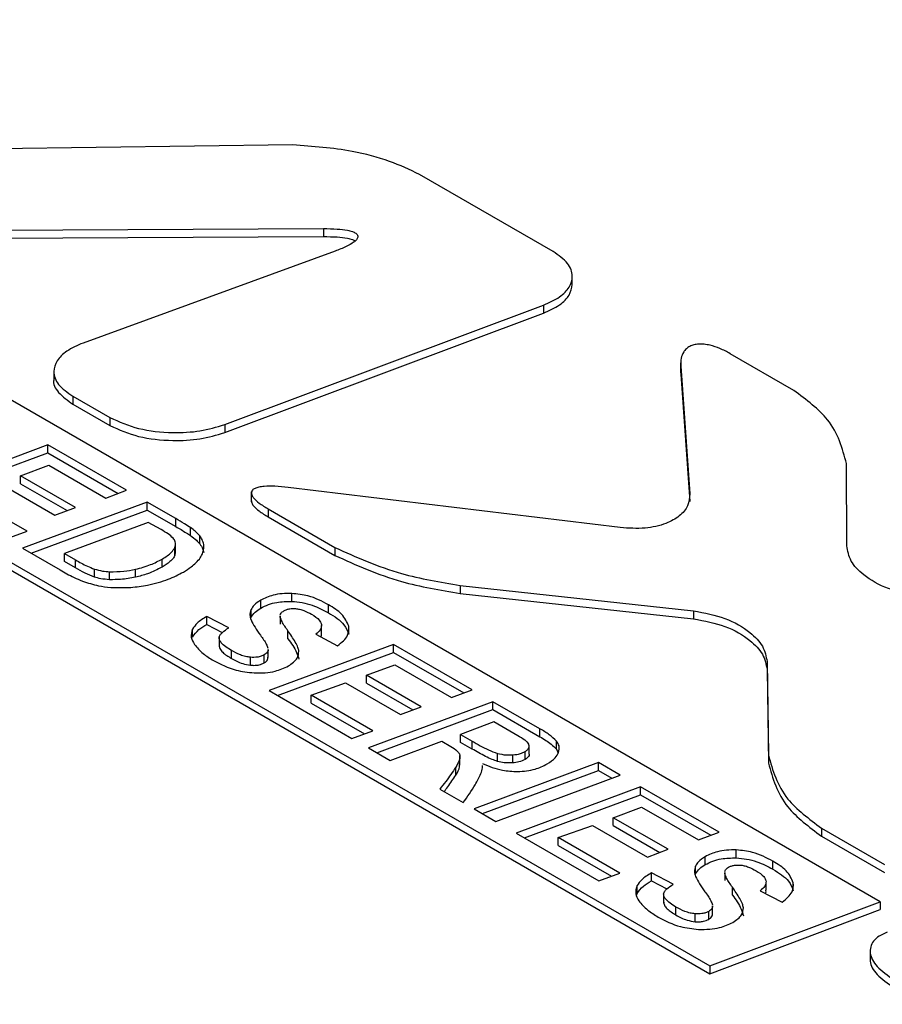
# Paper-space layout 'Sheet1' of a CAD drawing. Header units: millimetres. Extents: x -7 to 413, y -20 to 277.
# Tile 90 of 108: x 320.46 to 322.23, y 241.42 to 243.44. Entities that reach past the tile are written whole.
import ezdxf

# ---------------------------------------------------------------- set-up
doc = ezdxf.new("R2010")
doc.units = ezdxf.units.MM

psp = doc.layouts.new('Sheet1')

# ---------------------------------------------------------------- linework, layer by layer
at = {"color": 7, "linetype": 'Continuous', "lineweight": 25}
for p, q in [((322.2245, 241.6322), (318.888, 243.5584)), ((318.5387, 243.4268), (321.8752, 241.5007)), ((318.5387, 243.4105), (321.8752, 241.4844)), ((321.0201, 243.1841), (320.2355, 243.1743)), ((321.554, 242.9656), (321.2798, 243.1238)), ((320.1348, 243.0083), (321.0833, 243.0126)), ((321.0833, 243.0126), (321.0833, 242.9962)), ((320.1348, 242.9919), (321.0833, 242.9962)), ((321.1068, 242.9663), (320.5904, 242.7779)), ((321.5932, 242.8959), (321.5932, 242.9164)), ((320.8806, 242.6106), (321.534, 242.8556)), ((321.534, 242.8556), (321.534, 242.8393)), ((320.8806, 242.5943), (321.534, 242.8393)), ((322.0475, 242.6807), (321.9168, 242.7561)), ((320.5306, 242.7215), (320.5306, 242.7011)), ((321.8153, 242.7375), (321.8153, 242.7171)), ((321.8155, 242.7304), (321.8341, 242.469)), ((321.8155, 242.7304), (321.8155, 242.7141)), ((321.8158, 242.7191), (321.8155, 242.7141)), ((321.8155, 242.7141), (321.8341, 242.4527)), ((320.5694, 242.6688), (320.6454, 242.6249)), ((320.5694, 242.6688), (320.5694, 242.6524)), ((320.5694, 242.6524), (320.6454, 242.6086)), ((320.6454, 242.6249), (320.6454, 242.6086)), ((320.8806, 242.6106), (320.8806, 242.5943)), ((320.5183, 242.569), (320.2632, 242.4742)), ((320.6794, 242.476), (320.5183, 242.569)), ((320.5183, 242.5527), (320.5183, 242.569)), ((320.2804, 242.4643), (320.5183, 242.5527)), ((320.5183, 242.5527), (320.6622, 242.4696)), ((320.4624, 242.5058), (320.5204, 242.5273)), ((320.5204, 242.5273), (320.6368, 242.4601)), ((322.1558, 242.3621), (322.1552, 242.5308)), ((320.5749, 242.4409), (320.4624, 242.5058)), ((320.4624, 242.4895), (320.4624, 242.5058)), ((320.4198, 242.49), (320.5323, 242.425)), ((320.4624, 242.4895), (320.5577, 242.4345)), ((321.6915, 242.3993), (321.0111, 242.4817)), ((320.4757, 242.392), (320.3493, 242.465)), ((320.6368, 242.4601), (320.6794, 242.476)), ((320.9352, 242.4725), (320.9352, 242.4521)), ((320.7217, 242.4516), (320.4665, 242.3569)), ((320.5323, 242.425), (320.5749, 242.4409)), ((320.7802, 242.4178), (320.7217, 242.4516)), ((320.7217, 242.4353), (320.7217, 242.4516)), ((320.9698, 242.4377), (321.1065, 242.3588)), ((320.9698, 242.4377), (320.9698, 242.4213)), ((320.4837, 242.3469), (320.7217, 242.4353)), ((320.7217, 242.4353), (320.7802, 242.4015)), ((320.7802, 242.4015), (320.7802, 242.4178)), ((320.9698, 242.4213), (321.1065, 242.3425)), ((320.7241, 242.4102), (320.5523, 242.3463)), ((320.7501, 242.3953), (320.7241, 242.4102)), ((320.8108, 242.383), (320.8108, 242.3993)), ((320.433, 242.3762), (320.4757, 242.392)), ((320.8296, 242.3661), (320.8296, 242.3824)), ((320.4665, 242.3569), (320.5431, 242.3126)), ((320.7784, 242.3423), (320.7784, 242.3587)), ((320.7797, 242.3494), (320.7797, 242.3657)), ((321.1065, 242.3588), (321.1065, 242.3425)), ((320.5523, 242.3463), (320.575, 242.3332)), ((320.5523, 242.33), (320.5523, 242.3463)), ((320.7524, 242.3186), (320.7524, 242.335)), ((320.7793, 242.3494), (320.7784, 242.3423)), ((320.575, 242.3169), (320.5523, 242.33)), ((320.575, 242.3169), (320.575, 242.3332)), ((320.6135, 242.298), (320.6135, 242.3143)), ((320.6447, 242.2926), (320.6447, 242.309)), ((320.6978, 242.2976), (320.6978, 242.314)), ((321.3636, 242.2805), (321.8417, 242.2287)), ((321.3636, 242.2805), (321.3636, 242.2641)), ((321.0182, 242.2481), (321.0182, 242.2644)), ((321.3636, 242.2641), (321.8417, 242.2123)), ((320.9544, 242.2342), (320.9544, 242.2505)), ((321.0932, 242.2249), (321.0932, 242.2413)), ((320.8888, 242.194), (320.8441, 242.2173)), ((320.8441, 242.201), (320.8441, 242.2173)), ((320.9347, 242.2151), (320.9347, 242.2314)), ((320.9944, 242.218), (320.9944, 242.2016)), ((320.9945, 242.216), (320.9946, 242.218)), ((321.8417, 242.2287), (321.8417, 242.2123)), ((320.8441, 242.201), (320.8758, 242.1844)), ((321.0794, 242.1822), (321.0794, 242.1985)), ((321.1351, 242.1807), (321.1351, 242.1971)), ((320.8148, 242.175), (320.8148, 242.1913)), ((320.8693, 242.1755), (320.8693, 242.1551)), ((321.0103, 242.1716), (321.0103, 242.1879)), ((321.0674, 242.1808), (321.1122, 242.1572)), ((321.2269, 242.16), (320.9719, 242.0651)), ((321.3881, 242.0669), (321.2269, 242.16)), ((321.2269, 242.1436), (321.2269, 242.16)), ((320.8943, 242.131), (320.8943, 242.1474)), ((320.9336, 242.1171), (320.9336, 242.1334)), ((320.9617, 242.122), (320.9617, 242.1383)), ((320.9697, 242.1333), (320.9697, 242.1497)), ((320.9891, 242.0552), (321.2269, 242.1436)), ((321.2269, 242.1436), (321.3709, 242.0605)), ((321.1711, 242.0967), (321.2291, 242.1182)), ((321.2291, 242.1182), (321.3454, 242.0511)), ((321.9925, 242.1247), (321.9953, 241.9327)), ((321.9925, 242.1247), (321.9925, 242.1083)), ((321.2836, 242.0318), (321.1711, 242.0967)), ((321.1711, 242.0804), (321.1711, 242.0967)), ((321.9925, 242.1083), (321.9953, 241.9164)), ((321.0579, 242.0559), (321.1284, 242.0809)), ((321.1284, 242.0809), (321.241, 242.0159)), ((321.1711, 242.0804), (321.2664, 242.0254)), ((320.9719, 242.0651), (321.1416, 241.9671)), ((321.1844, 241.9829), (321.0579, 242.0559)), ((321.0579, 242.0396), (321.0579, 242.0559)), ((321.3454, 242.0511), (321.3881, 242.0669)), ((321.0579, 242.0396), (321.1671, 241.9765)), ((321.4305, 242.0424), (321.1753, 241.9477)), ((321.527, 241.9867), (321.4305, 242.0424)), ((321.4305, 242.0261), (321.4305, 242.0424)), ((321.1925, 241.9377), (321.4305, 242.0261)), ((321.241, 242.0159), (321.2836, 242.0318)), ((321.4305, 242.0261), (321.527, 241.9704)), ((321.4325, 242.0008), (321.364, 241.9753)), ((321.4817, 241.9724), (321.4325, 242.0008)), ((321.1416, 241.9671), (321.1844, 241.9829)), ((321.364, 241.9753), (321.3877, 241.9616)), ((321.364, 241.959), (321.364, 241.9753)), ((321.527, 241.9704), (321.527, 241.9867)), ((321.2201, 241.9218), (321.3257, 241.9611)), ((321.3257, 241.9611), (321.344, 241.9505)), ((321.3877, 241.9453), (321.364, 241.959)), ((321.3877, 241.9453), (321.3877, 241.9616)), ((321.5608, 241.9451), (321.5608, 241.9615)), ((321.1753, 241.9477), (321.2201, 241.9218)), ((321.3628, 241.9119), (321.3628, 241.9323)), ((321.4397, 241.92), (321.4397, 241.9364)), ((321.4711, 241.9169), (321.4711, 241.9333)), ((321.4964, 241.9238), (321.4964, 241.9401)), ((321.5049, 241.9349), (321.5049, 241.9513)), ((321.5608, 241.9451), (321.5644, 241.9371)), ((321.9953, 241.9327), (321.9953, 241.9164)), ((321.6469, 241.9175), (321.3918, 241.8227)), ((321.6916, 241.8917), (321.6469, 241.9175)), ((321.6469, 241.9011), (321.6469, 241.9175)), ((321.3543, 241.8919), (321.3543, 241.9082)), ((321.409, 241.8128), (321.6469, 241.9011)), ((321.4365, 241.7969), (321.6916, 241.8917)), ((321.6469, 241.9011), (321.6744, 241.8853)), ((321.3216, 241.8632), (321.3696, 241.8355)), ((321.7331, 241.8678), (321.478, 241.7729)), ((321.4952, 241.763), (321.7331, 241.8514)), ((321.8942, 241.7747), (321.7331, 241.8678)), ((321.7331, 241.8514), (321.7331, 241.8678)), ((321.7331, 241.8514), (321.877, 241.7683)), ((321.3918, 241.8227), (321.4365, 241.7969)), ((321.6772, 241.8045), (321.7352, 241.826)), ((321.7352, 241.826), (321.8516, 241.7589)), ((321.7897, 241.7396), (321.6772, 241.8045)), ((321.6772, 241.7882), (321.6772, 241.8045)), ((321.478, 241.7729), (321.6478, 241.6749)), ((321.564, 241.7637), (321.6346, 241.7887)), ((321.6346, 241.7887), (321.7472, 241.7237)), ((321.6772, 241.7882), (321.7725, 241.7332)), ((321.8516, 241.7589), (321.8942, 241.7747)), ((322.1043, 241.7828), (322.2329, 241.7086)), ((322.1043, 241.7828), (322.1043, 241.7664)), ((321.6905, 241.6907), (321.564, 241.7637)), ((321.564, 241.7474), (321.564, 241.7637)), ((322.1043, 241.7664), (322.2329, 241.6922)), ((321.564, 241.7474), (321.6733, 241.6843)), ((321.7472, 241.7237), (321.7897, 241.7396)), ((321.9294, 241.722), (321.9294, 241.7384)), ((321.8656, 241.7082), (321.8656, 241.7245)), ((322.0044, 241.6989), (322.0044, 241.7152)), ((321.6478, 241.6749), (321.6905, 241.6907)), ((321.8, 241.6679), (321.7553, 241.6913)), ((321.7553, 241.6749), (321.7553, 241.6913)), ((321.8459, 241.689), (321.8459, 241.7054)), ((321.9056, 241.692), (321.9056, 241.6757)), ((321.9058, 241.69), (321.9058, 241.692)), ((321.7553, 241.6749), (321.787, 241.6584)), ((321.9906, 241.6561), (321.9906, 241.6724)), ((322.0463, 241.6547), (322.0463, 241.6711)), ((321.725, 241.6447), (321.726, 241.6489)), ((321.726, 241.6489), (321.726, 241.6653)), ((321.7805, 241.6495), (321.7805, 241.6291)), ((321.9215, 241.6456), (321.9215, 241.6619)), ((321.9786, 241.6548), (322.0234, 241.6312)), ((321.8752, 241.5007), (322.2245, 241.6322)), ((322.2245, 241.6322), (322.2245, 241.6159)), ((321.8055, 241.605), (321.8055, 241.6213)), ((321.8729, 241.596), (321.8729, 241.6123)), ((321.8752, 241.4844), (322.2245, 241.6159)), ((321.8809, 241.6073), (321.8809, 241.6236)), ((321.8449, 241.591), (321.8449, 241.6074)), ((322.2038, 241.5334), (322.2038, 241.513)), ((321.8752, 241.5007), (321.8752, 241.4844))]:
    psp.add_line(p, q, dxfattribs=at)
at = {"color": 8, "linetype": 'Continuous', "lineweight": 25}
psp.add_line((320.8376, 242.3556), (320.8376, 242.3648), dxfattribs=at)
at = {"color": 7, "linetype": 'Continuous', "lineweight": 25}
for points, knots in [([(294.2116, 209.5831), (295.0187, 209.7131), (296.6338, 209.9731), (298.9969, 210.4683), (301.4792, 211.0808), (304.0472, 211.848), (306.6717, 212.7853), (309.1846, 213.8286), (311.581, 214.9645), (313.8569, 216.1788), (316.0937, 217.5117), (318.2881, 218.9597), (320.4543, 220.5124), (322.9566, 222.4313), (325.7624, 224.7268), (328.8912, 227.3868), (331.7709, 229.8243), (334.4644, 232.0141), (336.9863, 233.9494), (339.6372, 235.8243), (342.1393, 237.4195), (344.4598, 238.746), (346.548, 239.8281), (348.7327, 240.8456), (351.0119, 241.7878), (353.2487, 242.5957), (355.4239, 243.2766), (357.5111, 243.853), (358.9451, 244.1788), (359.6618, 244.3417)], [0, 0, 0, 0, 0.027717, 0.05546, 0.083177, 0.117121, 0.151185, 0.185354, 0.219572, 0.253751, 0.287773, 0.32568, 0.363607, 0.401527, 0.462639, 0.523763, 0.584887, 0.631004, 0.677154, 0.723264, 0.769326, 0.800145, 0.831038, 0.861937, 0.892791, 0.923577, 0.949045, 0.974532, 1, 1, 1, 1]), ([(359.6863, 244.2789), (358.9698, 244.1196), (357.5361, 243.8008), (355.449, 243.2329), (353.2737, 242.5589), (351.0369, 241.7561), (348.7575, 240.818), (346.573, 239.8036), (344.4852, 238.7238), (342.1649, 237.3994), (339.6628, 235.806), (337.0118, 233.9325), (334.4902, 231.9981), (331.7968, 229.8089), (328.9172, 227.3715), (325.7887, 224.711), (322.9831, 222.4146), (320.481, 220.4946), (318.3147, 218.9406), (316.1201, 217.4909), (313.8827, 216.1561), (311.6059, 214.9397), (309.2087, 213.8013), (306.695, 212.7548), (304.07, 211.8136), (301.5013, 211.0414), (299.0179, 210.423), (296.6534, 209.9209), (295.0374, 209.6542), (294.2298, 209.5208)], [0, 0, 0, 0, 0.0254296, 0.0508787, 0.0763087, 0.1070663, 0.1378927, 0.1687637, 0.19963, 0.2304211, 0.2764661, 0.3225589, 0.3686921, 0.4147922, 0.4759156, 0.5370396, 0.5981514, 0.6360842, 0.6740234, 0.7119423, 0.7459924, 0.7801988, 0.8144449, 0.8486418, 0.8827347, 0.9167087, 0.9444636, 0.9722443, 1, 1, 1, 1]), ([(292.1178, 210.5896), (292.6252, 210.657), (294.0003, 210.8394), (296.2023, 211.2382), (298.6926, 211.8122), (301.1067, 212.493), (303.4319, 213.267), (305.6497, 214.1212), (307.7586, 215.0466), (309.7663, 216.0318), (311.9511, 217.2167), (314.2744, 218.6195), (316.7056, 220.2483), (319.135, 222.0188), (321.5717, 223.9224), (324.4967, 226.3239), (327.8087, 229.1304), (330.9838, 231.7639), (333.6211, 233.8228), (335.6607, 235.3302), (337.788, 236.7963), (340.0207, 238.2133), (342.3848, 239.5649), (344.8879, 240.8396), (347.5241, 242.0228), (350.276, 243.1123), (352.2126, 243.7395), (353.1794, 244.0527)], [0, 0, 0, 0, 0.0181844, 0.0492811, 0.0804962, 0.1117804, 0.1430495, 0.1741918, 0.2048489, 0.2355321, 0.2661989, 0.3095315, 0.352901, 0.3962582, 0.4461801, 0.4961067, 0.573894, 0.651674, 0.6902418, 0.7288301, 0.7674001, 0.8059431, 0.8446974, 0.883574, 0.9224649, 0.9612895, 1, 1, 1, 1]), ([(353.6889, 243.2404), (353.0912, 243.0822), (351.8959, 242.7659), (349.8455, 242.1161), (347.563, 241.2762), (345.1015, 240.2098), (342.7616, 239.0493), (340.4969, 237.7847), (338.3072, 236.4258), (336.1815, 234.982), (334.1471, 233.4927), (331.5134, 231.4474), (328.3452, 228.8197), (325.0442, 226.0041), (322.1308, 223.5857), (319.6979, 221.6575), (317.2697, 219.8571), (314.8364, 218.193), (312.5087, 216.7512), (310.3157, 215.5243), (308.2962, 214.4944), (306.1791, 213.5163), (303.9577, 212.6043), (301.6357, 211.7582), (299.2304, 210.975), (296.7589, 210.2466), (295.0599, 209.8041), (294.2116, 209.5831)], [0, 0, 0, 0, 0.0237284, 0.0474568, 0.0840997, 0.1208221, 0.1575719, 0.1942522, 0.2331839, 0.2721463, 0.3111292, 0.3500889, 0.4291391, 0.5081986, 0.5591873, 0.6101713, 0.6547022, 0.6992452, 0.7437526, 0.7754838, 0.8072309, 0.8389543, 0.8711102, 0.9033622, 0.9356349, 0.9678637, 1, 1, 1, 1]), ([(321.2798, 243.1238), (321.26, 243.1332), (321.2183, 243.1528), (321.1307, 243.1761), (321.0614, 243.1811), (321.0201, 243.1841)], [0, 0, 0, 0, 0.268801, 0.564488, 1, 1, 1, 1]), ([(321.0833, 243.0126), (321.0927, 243.0125), (321.1092, 243.0123), (321.1291, 243.0101), (321.1419, 243.0069), (321.1494, 243.0036), (321.1536, 242.9994), (321.154, 242.9945), (321.1509, 242.9894), (321.1431, 242.9827), (321.1283, 242.9746), (321.1146, 242.9693), (321.1068, 242.9663)], [0, 0, 0, 0, 0.18098, 0.31992, 0.391629, 0.449804, 0.499867, 0.549934, 0.608116, 0.679845, 0.818869, 1, 1, 1, 1]), ([(321.0833, 242.9962), (321.0927, 242.9961), (321.1092, 242.996), (321.129, 242.9937), (321.1416, 242.9908), (321.1462, 242.9884), (321.1481, 242.9874)], [0, 0, 0, 0, 0.411552, 0.727505, 0.890573, 1, 1, 1, 1]), ([(321.534, 242.8556), (321.5457, 242.8608), (321.5682, 242.8708), (321.5887, 242.8921), (321.5958, 242.9163), (321.5861, 242.9431), (321.565, 242.9578), (321.554, 242.9656)], [0, 0, 0, 0, 0.19903, 0.381115, 0.556554, 0.767754, 1, 1, 1, 1]), ([(321.534, 242.8393), (321.5457, 242.8445), (321.568, 242.8545), (321.5892, 242.8756), (321.5918, 242.8907), (321.593, 242.898)], [0, 0, 0, 0, 0.360094, 0.689529, 1, 1, 1, 1]), ([(320.5904, 242.7779), (320.5786, 242.7727), (320.5561, 242.7629), (320.5352, 242.7419), (320.5278, 242.7178), (320.5374, 242.6911), (320.5584, 242.6765), (320.5694, 242.6688)], [0, 0, 0, 0, 0.199637, 0.381625, 0.55658, 0.767367, 1, 1, 1, 1]), ([(321.9168, 242.7561), (321.9099, 242.7598), (321.8974, 242.7666), (321.8789, 242.7729), (321.8641, 242.7756), (321.8527, 242.776), (321.8424, 242.7745), (321.8336, 242.7711), (321.8264, 242.766), (321.8198, 242.7579), (321.8153, 242.7458), (321.8154, 242.7359), (321.8155, 242.7304)], [0, 0, 0, 0, 0.16713, 0.301361, 0.375436, 0.440277, 0.499982, 0.559686, 0.624547, 0.69865, 0.832886, 1, 1, 1, 1]), ([(320.5306, 242.7031), (320.5306, 242.7031), (320.5278, 242.6942), (320.5387, 242.6747), (320.5589, 242.6601), (320.5694, 242.6524)], [0, 0, 0, 0, 0.003258, 0.477076, 1, 1, 1, 1]), ([(322.1552, 242.5308), (322.1469, 242.5619), (322.132, 242.6173), (322.0732, 242.6614), (322.0475, 242.6807)], [0, 0, 0, 0, 0.563426, 1, 1, 1, 1]), ([(320.6454, 242.6249), (320.6642, 242.6166), (320.7022, 242.5998), (320.7691, 242.593), (320.8308, 242.5959), (320.8641, 242.6057), (320.8806, 242.6106)], [0, 0, 0, 0, 0.277591, 0.560171, 0.781793, 1, 1, 1, 1]), ([(320.6454, 242.6086), (320.6642, 242.6002), (320.7022, 242.5834), (320.7691, 242.5767), (320.8308, 242.5796), (320.8641, 242.5894), (320.8806, 242.5943)], [0, 0, 0, 0, 0.277591, 0.560171, 0.781793, 1, 1, 1, 1]), ([(321.0111, 242.4817), (321.0019, 242.4827), (320.9856, 242.4844), (320.9652, 242.4844), (320.9514, 242.4827), (320.9428, 242.4802), (320.937, 242.4764), (320.9347, 242.4716), (320.9358, 242.466), (320.9408, 242.4584), (320.952, 242.4485), (320.9634, 242.4416), (320.9698, 242.4377)], [0, 0, 0, 0, 0.179362, 0.317735, 0.389715, 0.448728, 0.500045, 0.551358, 0.610364, 0.682351, 0.820694, 1, 1, 1, 1]), ([(321.8341, 242.469), (321.8336, 242.4605), (321.8325, 242.4444), (321.8145, 242.4227), (321.7845, 242.406), (321.741, 242.396), (321.7086, 242.3982), (321.6915, 242.3993)], [0, 0, 0, 0, 0.200916, 0.382481, 0.556264, 0.766227, 1, 1, 1, 1]), ([(320.9355, 242.4542), (320.9356, 242.4528), (320.9358, 242.4493), (320.941, 242.4421), (320.9519, 242.4322), (320.9634, 242.4253), (320.9698, 242.4213)], [0, 0, 0, 0, 0.103165, 0.268859, 0.587288, 1, 1, 1, 1]), ([(320.8108, 242.3993), (320.8066, 242.402), (320.7967, 242.4083), (320.7863, 242.4144), (320.7802, 242.4178)], [0, 0, 0, 0, 0.421513, 1, 1, 1, 1]), ([(320.7802, 242.4015), (320.7875, 242.3973), (320.798, 242.3913), (320.8078, 242.3849), (320.8108, 242.383)], [0, 0, 0, 0, 0.698427, 1, 1, 1, 1]), ([(320.8296, 242.3824), (320.8267, 242.3856), (320.8214, 242.3916), (320.8141, 242.3969), (320.8108, 242.3993)], [0, 0, 0, 0, 0.537538, 1, 1, 1, 1]), ([(320.7749, 242.3779), (320.7716, 242.3808), (320.7644, 242.3871), (320.7551, 242.3924), (320.7501, 242.3953)], [0, 0, 0, 0, 0.455985, 1, 1, 1, 1]), ([(320.7784, 242.3587), (320.7793, 242.3625), (320.7808, 242.3691), (320.7767, 242.3753), (320.7749, 242.3779)], [0, 0, 0, 0, 0.578725, 1, 1, 1, 1]), ([(320.8108, 242.383), (320.815, 242.3799), (320.8222, 242.3746), (320.8274, 242.3686), (320.8296, 242.3661)], [0, 0, 0, 0, 0.581927, 1, 1, 1, 1]), ([(320.8376, 242.3648), (320.8368, 242.3682), (320.8353, 242.3742), (320.8313, 242.3799), (320.8296, 242.3824)], [0, 0, 0, 0, 0.559012, 1, 1, 1, 1]), ([(320.7524, 242.335), (320.7596, 242.3393), (320.7711, 242.3462), (320.7764, 242.3553), (320.7784, 242.3587)], [0, 0, 0, 0, 0.623147, 1, 1, 1, 1]), ([(320.8296, 242.3661), (320.8318, 242.3629), (320.8357, 242.3572), (320.837, 242.3511), (320.8376, 242.3484)], [0, 0, 0, 0, 0.560202, 1, 1, 1, 1]), ([(320.8352, 242.3461), (320.8364, 242.3496), (320.8385, 242.3558), (320.8379, 242.3621), (320.8376, 242.3648)], [0, 0, 0, 0, 0.56676, 1, 1, 1, 1]), ([(321.1065, 242.3588), (321.1503, 242.3389), (321.228, 242.3036), (321.3224, 242.2875), (321.3636, 242.2805)], [0, 0, 0, 0, 0.564273, 1, 1, 1, 1]), ([(322.306, 242.2594), (322.2835, 242.2634), (322.2383, 242.2715), (322.1913, 242.2993), (322.1616, 242.3302), (322.1577, 242.3515), (322.1558, 242.3621)], [0, 0, 0, 0, 0.278634, 0.559995, 0.780883, 1, 1, 1, 1]), ([(320.6978, 242.314), (320.7086, 242.3168), (320.7287, 242.3221), (320.7448, 242.3309), (320.7524, 242.335)], [0, 0, 0, 0, 0.533235, 1, 1, 1, 1]), ([(320.7784, 242.3423), (320.7774, 242.3402), (320.7751, 242.3357), (320.7666, 242.3275), (320.758, 242.3222), (320.7524, 242.3186)], [0, 0, 0, 0, 0.230575, 0.495588, 1, 1, 1, 1]), ([(320.8216, 242.327), (320.8249, 242.3305), (320.8306, 242.3366), (320.8339, 242.3433), (320.8352, 242.3461)], [0, 0, 0, 0, 0.576523, 1, 1, 1, 1]), ([(321.1065, 242.3425), (321.1503, 242.3226), (321.228, 242.2873), (321.3224, 242.2712), (321.3636, 242.2641)], [0, 0, 0, 0, 0.564273, 1, 1, 1, 1]), ([(320.575, 242.3332), (320.5828, 242.3287), (320.5947, 242.3218), (320.6087, 242.3163), (320.6135, 242.3143)], [0, 0, 0, 0, 0.650676, 1, 1, 1, 1]), ([(320.6135, 242.298), (320.6071, 242.3006), (320.5933, 242.3063), (320.5813, 242.3132), (320.575, 242.3169)], [0, 0, 0, 0, 0.468919, 1, 1, 1, 1]), ([(320.7524, 242.3186), (320.7428, 242.3136), (320.7265, 242.3049), (320.7062, 242.2997), (320.6978, 242.2976)], [0, 0, 0, 0, 0.58536, 1, 1, 1, 1]), ([(320.796, 242.3083), (320.8015, 242.3116), (320.811, 242.3174), (320.8184, 242.3242), (320.8216, 242.327)], [0, 0, 0, 0, 0.57748, 1, 1, 1, 1]), ([(320.5431, 242.3126), (320.5524, 242.3073), (320.5668, 242.299), (320.5832, 242.2921), (320.5891, 242.2897)], [0, 0, 0, 0, 0.64404, 1, 1, 1, 1]), ([(320.6135, 242.3143), (320.619, 242.3128), (320.6289, 242.31), (320.6398, 242.3093), (320.6447, 242.309)], [0, 0, 0, 0, 0.550988, 1, 1, 1, 1]), ([(320.6447, 242.2926), (320.6385, 242.2931), (320.6276, 242.2939), (320.6178, 242.2967), (320.6135, 242.298)], [0, 0, 0, 0, 0.567483, 1, 1, 1, 1]), ([(320.6447, 242.309), (320.6544, 242.309), (320.6726, 242.3092), (320.6898, 242.3124), (320.6978, 242.314)], [0, 0, 0, 0, 0.534878, 1, 1, 1, 1]), ([(320.6978, 242.2976), (320.6877, 242.2958), (320.6704, 242.2926), (320.6522, 242.2926), (320.6447, 242.2926)], [0, 0, 0, 0, 0.583876, 1, 1, 1, 1]), ([(320.7224, 242.2813), (320.7372, 242.2849), (320.7645, 242.2914), (320.7861, 242.303), (320.796, 242.3083)], [0, 0, 0, 0, 0.5414386, 1, 1, 1, 1]), ([(320.5891, 242.2897), (320.5999, 242.2861), (320.6181, 242.2801), (320.6386, 242.2777), (320.647, 242.2767)], [0, 0, 0, 0, 0.591052, 1, 1, 1, 1]), ([(320.647, 242.2767), (320.6609, 242.2763), (320.6865, 242.2754), (320.7111, 242.2795), (320.7224, 242.2813)], [0, 0, 0, 0, 0.540948, 1, 1, 1, 1]), ([(321.0182, 242.2644), (321.0115, 242.2644), (320.9984, 242.2645), (320.9755, 242.2606), (320.9625, 242.2544), (320.9544, 242.2505)], [0, 0, 0, 0, 0.286074, 0.558854, 1, 1, 1, 1]), ([(321.0932, 242.2413), (321.08, 242.2483), (321.0583, 242.2598), (321.0295, 242.2631), (321.0182, 242.2644)], [0, 0, 0, 0, 0.605343, 1, 1, 1, 1]), ([(320.9544, 242.2505), (320.9494, 242.2473), (320.9406, 242.2416), (320.9364, 242.2344), (320.9347, 242.2314)], [0, 0, 0, 0, 0.577795, 1, 1, 1, 1]), ([(320.9347, 242.2151), (320.9371, 242.2189), (320.9415, 242.2261), (320.9504, 242.2316), (320.9544, 242.2342)], [0, 0, 0, 0, 0.540064, 1, 1, 1, 1]), ([(320.9544, 242.2342), (320.9595, 242.2368), (320.9693, 242.2418), (320.9909, 242.2476), (321.0078, 242.2479), (321.0182, 242.2481)], [0, 0, 0, 0, 0.286219, 0.559051, 1, 1, 1, 1]), ([(321.0182, 242.2481), (321.0253, 242.2475), (321.04, 242.2462), (321.0664, 242.2389), (321.0827, 242.2304), (321.0932, 242.2249)], [0, 0, 0, 0, 0.2461563, 0.5125105, 1, 1, 1, 1]), ([(321.1351, 242.1971), (321.1313, 242.2057), (321.1238, 242.2225), (321.1032, 242.2351), (321.0932, 242.2413)], [0, 0, 0, 0, 0.512764, 1, 1, 1, 1]), ([(320.8441, 242.2173), (320.8368, 242.2129), (320.8242, 242.2052), (320.8176, 242.1954), (320.8148, 242.1913)], [0, 0, 0, 0, 0.577584, 1, 1, 1, 1]), ([(320.9347, 242.2314), (320.9334, 242.2275), (320.9312, 242.2204), (320.9335, 242.2134), (320.9346, 242.2102)], [0, 0, 0, 0, 0.554347, 1, 1, 1, 1]), ([(321.0103, 242.1879), (321.0058, 242.1941), (320.9991, 242.2032), (320.9956, 242.2129), (320.9945, 242.216)], [0, 0, 0, 0, 0.680074, 1, 1, 1, 1]), ([(320.9946, 242.22), (320.995, 242.2213), (320.9961, 242.2246), (320.9998, 242.2272), (321.0021, 242.2288)], [0, 0, 0, 0, 0.385042, 1, 1, 1, 1]), ([(321.0021, 242.2288), (321.004, 242.2297), (321.0076, 242.2315), (321.0157, 242.2335), (321.022, 242.2334), (321.026, 242.2333)], [0, 0, 0, 0, 0.280449, 0.551049, 1, 1, 1, 1]), ([(321.026, 242.2333), (321.0288, 242.233), (321.0349, 242.2322), (321.0463, 242.2283), (321.0538, 242.2244), (321.0587, 242.2217)], [0, 0, 0, 0, 0.220127, 0.481914, 1, 1, 1, 1]), ([(321.0587, 242.2217), (321.0648, 242.218), (321.0747, 242.2119), (321.0779, 242.2038), (321.0792, 242.2007)], [0, 0, 0, 0, 0.612161, 1, 1, 1, 1]), ([(321.0932, 242.2249), (321.1055, 242.2172), (321.126, 242.2043), (321.1325, 242.1874), (321.1351, 242.1807)], [0, 0, 0, 0, 0.603673, 1, 1, 1, 1]), ([(321.8417, 242.2287), (321.8641, 242.2244), (321.9094, 242.2159), (321.9563, 242.1878), (321.9863, 242.1567), (321.9904, 242.1353), (321.9925, 242.1247)], [0, 0, 0, 0, 0.2779989, 0.5600225, 0.7813441, 1, 1, 1, 1]), ([(320.8148, 242.175), (320.8185, 242.1802), (320.8255, 242.19), (320.8383, 242.1975), (320.8441, 242.201)], [0, 0, 0, 0, 0.540432, 1, 1, 1, 1]), ([(320.8693, 242.1747), (320.8698, 242.1762), (320.8709, 242.1797), (320.8775, 242.1863), (320.8842, 242.1909), (320.8888, 242.194)], [0, 0, 0, 0, 0.204909, 0.463363, 1, 1, 1, 1]), ([(320.9346, 242.2102), (320.9372, 242.2051), (320.9427, 242.1944), (320.95, 242.1841), (320.9538, 242.1787)], [0, 0, 0, 0, 0.476787, 1, 1, 1, 1]), ([(321.0792, 242.2007), (321.0789, 242.1968), (321.0782, 242.1895), (321.0709, 242.1836), (321.0674, 242.1808)], [0, 0, 0, 0, 0.532221, 1, 1, 1, 1]), ([(321.1122, 242.1572), (321.1205, 242.164), (321.1353, 242.1761), (321.1352, 242.1907), (321.1351, 242.1971)], [0, 0, 0, 0, 0.56552, 1, 1, 1, 1]), ([(321.8417, 242.2123), (321.8641, 242.2081), (321.9094, 242.1995), (321.9563, 242.1714), (321.9863, 242.1403), (321.9904, 242.119), (321.9925, 242.1083)], [0, 0, 0, 0, 0.2779989, 0.5600225, 0.7813441, 1, 1, 1, 1]), ([(320.8148, 242.1913), (320.813, 242.1856), (320.8098, 242.175), (320.8157, 242.1648), (320.8185, 242.16)], [0, 0, 0, 0, 0.53033, 1, 1, 1, 1]), ([(320.8943, 242.1474), (320.8864, 242.1524), (320.8761, 242.1589), (320.8696, 242.1689), (320.8694, 242.1728), (320.8693, 242.1747)], [0, 0, 0, 0, 0.633854, 0.826632, 1, 1, 1, 1]), ([(320.9538, 242.1787), (320.9583, 242.1726), (320.9647, 242.1639), (320.9684, 242.1548), (320.9694, 242.152)], [0, 0, 0, 0, 0.703812, 1, 1, 1, 1]), ([(321.0327, 242.1457), (321.0322, 242.1484), (321.0309, 242.1548), (321.0232, 242.169), (321.0155, 242.1802), (321.0103, 242.1879)], [0, 0, 0, 0, 0.181504, 0.438436, 1, 1, 1, 1]), ([(321.0777, 242.1754), (321.0777, 242.1754), (321.0796, 242.1774), (321.0792, 242.1798), (321.0788, 242.1822)], [0, 0, 0, 0, 0.006314, 1, 1, 1, 1]), ([(320.8185, 242.16), (320.824, 242.1535), (320.8342, 242.1412), (320.8504, 242.1313), (320.858, 242.1267)], [0, 0, 0, 0, 0.531073, 1, 1, 1, 1]), ([(320.8693, 242.1583), (320.8695, 242.156), (320.87, 242.1508), (320.8783, 242.1411), (320.8879, 242.1351), (320.8943, 242.131)], [0, 0, 0, 0, 0.222919, 0.481949, 1, 1, 1, 1]), ([(321.0103, 242.1716), (321.0171, 242.1623), (321.0272, 242.1486), (321.0314, 242.1341), (321.0327, 242.1294)], [0, 0, 0, 0, 0.681376, 1, 1, 1, 1]), ([(320.9336, 242.1334), (320.9302, 242.1339), (320.9228, 242.1348), (320.9091, 242.1394), (320.9002, 242.1442), (320.8943, 242.1474)], [0, 0, 0, 0, 0.223327, 0.48595, 1, 1, 1, 1]), ([(320.9617, 242.1383), (320.9596, 242.1373), (320.9555, 242.1352), (320.9458, 242.1331), (320.9384, 242.1333), (320.9336, 242.1334)], [0, 0, 0, 0, 0.270529, 0.538398, 1, 1, 1, 1]), ([(320.9695, 242.1497), (320.9695, 242.149), (320.9696, 242.1469), (320.9678, 242.1428), (320.964, 242.14), (320.9617, 242.1383)], [0, 0, 0, 0, 0.165928, 0.492109, 1, 1, 1, 1]), ([(320.9617, 242.122), (320.9633, 242.123), (320.9663, 242.1251), (320.9693, 242.129), (320.9692, 242.1319), (320.9692, 242.1334)], [0, 0, 0, 0, 0.3272968, 0.6469027, 1, 1, 1, 1]), ([(321.0112, 242.1157), (321.0184, 242.1207), (321.031, 242.1295), (321.0322, 242.1408), (321.0327, 242.1457)], [0, 0, 0, 0, 0.567177, 1, 1, 1, 1]), ([(320.858, 242.1267), (320.8724, 242.1191), (320.8966, 242.1065), (320.9283, 242.1029), (320.941, 242.1015)], [0, 0, 0, 0, 0.598507, 1, 1, 1, 1]), ([(320.8943, 242.131), (320.9016, 242.127), (320.913, 242.1206), (320.9281, 242.118), (320.9336, 242.1171)], [0, 0, 0, 0, 0.632705, 1, 1, 1, 1]), ([(320.9336, 242.1171), (320.9367, 242.117), (320.9425, 242.1167), (320.9527, 242.1179), (320.9583, 242.1204), (320.9617, 242.122)], [0, 0, 0, 0, 0.3035067, 0.5791998, 1, 1, 1, 1]), ([(320.941, 242.1015), (320.9486, 242.1014), (320.9632, 242.1013), (320.9884, 242.105), (321.0026, 242.1117), (321.0112, 242.1157)], [0, 0, 0, 0, 0.29544, 0.570192, 1, 1, 1, 1]), ([(321.5039, 241.9556), (321.5031, 241.9568), (321.501, 241.9597), (321.4935, 241.9653), (321.4865, 241.9695), (321.4817, 241.9724)], [0, 0, 0, 0, 0.181049, 0.436479, 1, 1, 1, 1]), ([(321.5608, 241.9615), (321.5561, 241.966), (321.5466, 241.9752), (321.5336, 241.9829), (321.527, 241.9867)], [0, 0, 0, 0, 0.49498, 1, 1, 1, 1]), ([(321.3877, 241.9616), (321.3986, 241.9552), (321.4145, 241.9458), (321.4336, 241.9387), (321.4397, 241.9364)], [0, 0, 0, 0, 0.680985, 1, 1, 1, 1]), ([(321.4964, 241.9401), (321.4983, 241.9414), (321.5019, 241.9438), (321.5055, 241.9491), (321.5045, 241.9531), (321.5039, 241.9556)], [0, 0, 0, 0, 0.29231, 0.562123, 1, 1, 1, 1]), ([(321.527, 241.9704), (321.5351, 241.9656), (321.5481, 241.9579), (321.5573, 241.9486), (321.5608, 241.9451)], [0, 0, 0, 0, 0.624198, 1, 1, 1, 1]), ([(321.5651, 241.9381), (321.5661, 241.9427), (321.568, 241.9507), (321.563, 241.9582), (321.5608, 241.9615)], [0, 0, 0, 0, 0.566939, 1, 1, 1, 1]), ([(321.344, 241.9505), (321.349, 241.9476), (321.3567, 241.9432), (321.3606, 241.9373), (321.362, 241.9353)], [0, 0, 0, 0, 0.6506918, 1, 1, 1, 1]), ([(321.362, 241.9353), (321.3624, 241.9333), (321.3633, 241.9288), (321.3609, 241.9195), (321.3569, 241.9127), (321.3543, 241.9082)], [0, 0, 0, 0, 0.222892, 0.486929, 1, 1, 1, 1]), ([(321.4397, 241.92), (321.4361, 241.9213), (321.4275, 241.9242), (321.4101, 241.9327), (321.3968, 241.9402), (321.3877, 241.9453)], [0, 0, 0, 0, 0.181724, 0.438847, 1, 1, 1, 1]), ([(321.4397, 241.9364), (321.4455, 241.935), (321.4556, 241.9327), (321.4665, 241.9331), (321.4711, 241.9333)], [0, 0, 0, 0, 0.574145, 1, 1, 1, 1]), ([(321.4711, 241.9333), (321.4766, 241.9339), (321.486, 241.9351), (321.4933, 241.9386), (321.4964, 241.9401)], [0, 0, 0, 0, 0.57591, 1, 1, 1, 1]), ([(321.5048, 241.9349), (321.5049, 241.9348), (321.5052, 241.9331), (321.5034, 241.9289), (321.4991, 241.9258), (321.4964, 241.9238)], [0, 0, 0, 0, 0.034998, 0.397891, 1, 1, 1, 1]), ([(321.5417, 241.9148), (321.5479, 241.9188), (321.5586, 241.9257), (321.5632, 241.9344), (321.5651, 241.9381)], [0, 0, 0, 0, 0.582052, 1, 1, 1, 1]), ([(321.9953, 241.9327), (322.0041, 241.9015), (322.0195, 241.8462), (322.0785, 241.802), (322.1043, 241.7828)], [0, 0, 0, 0, 0.563152, 1, 1, 1, 1]), ([(321.3543, 241.8919), (321.358, 241.8975), (321.3628, 241.9046), (321.3622, 241.9122), (321.3621, 241.9139)], [0, 0, 0, 0, 0.774107, 1, 1, 1, 1]), ([(321.4058, 241.8948), (321.4073, 241.8988), (321.4094, 241.9044), (321.4092, 241.9101), (321.4092, 241.9117)], [0, 0, 0, 0, 0.720179, 1, 1, 1, 1]), ([(321.4093, 241.9155), (321.4224, 241.9101), (321.4441, 241.9011), (321.4705, 241.8995), (321.481, 241.8989)], [0, 0, 0, 0, 0.60397, 1, 1, 1, 1]), ([(321.4711, 241.9169), (321.4652, 241.9168), (321.4543, 241.9165), (321.4443, 241.9189), (321.4397, 241.92)], [0, 0, 0, 0, 0.543127, 1, 1, 1, 1]), ([(321.4964, 241.9238), (321.4923, 241.9219), (321.4849, 241.9185), (321.4754, 241.9174), (321.4711, 241.9169)], [0, 0, 0, 0, 0.5408601, 1, 1, 1, 1]), ([(321.481, 241.8989), (321.4935, 241.9), (321.5165, 241.9019), (321.5338, 241.9107), (321.5417, 241.9148)], [0, 0, 0, 0, 0.543206, 1, 1, 1, 1]), ([(321.9953, 241.9164), (322.0041, 241.8852), (322.0195, 241.8299), (322.0785, 241.7857), (322.1043, 241.7664)], [0, 0, 0, 0, 0.563152, 1, 1, 1, 1]), ([(321.3543, 241.9082), (321.3477, 241.8983), (321.3377, 241.8831), (321.3258, 241.8683), (321.3216, 241.8632)], [0, 0, 0, 0, 0.653068, 1, 1, 1, 1]), ([(321.3304, 241.8582), (321.3329, 241.8613), (321.3416, 241.8724), (321.349, 241.8838), (321.3543, 241.8919)], [0, 0, 0, 0, 0.286297, 1, 1, 1, 1]), ([(321.3696, 241.8355), (321.3783, 241.8476), (321.3922, 241.867), (321.4021, 241.8872), (321.4058, 241.8948)], [0, 0, 0, 0, 0.623149, 1, 1, 1, 1]), ([(321.9294, 241.7384), (321.9227, 241.7384), (321.9096, 241.7384), (321.8867, 241.7346), (321.8737, 241.7284), (321.8656, 241.7245)], [0, 0, 0, 0, 0.286074, 0.558854, 1, 1, 1, 1]), ([(322.0044, 241.7152), (321.9912, 241.7222), (321.9695, 241.7338), (321.9408, 241.7371), (321.9294, 241.7384)], [0, 0, 0, 0, 0.6056, 1, 1, 1, 1]), ([(321.8656, 241.7245), (321.8606, 241.7212), (321.8518, 241.7156), (321.8476, 241.7084), (321.8459, 241.7054)], [0, 0, 0, 0, 0.577795, 1, 1, 1, 1]), ([(321.8656, 241.7082), (321.8707, 241.7107), (321.8805, 241.7158), (321.9021, 241.7216), (321.919, 241.7219), (321.9294, 241.722)], [0, 0, 0, 0, 0.286226, 0.559046, 1, 1, 1, 1]), ([(321.9294, 241.722), (321.9365, 241.7214), (321.9512, 241.7202), (321.9776, 241.7128), (321.9939, 241.7044), (322.0044, 241.6989)], [0, 0, 0, 0, 0.245996, 0.512238, 1, 1, 1, 1]), ([(322.0463, 241.6711), (322.0425, 241.6797), (322.035, 241.6965), (322.0144, 241.7091), (322.0044, 241.7152)], [0, 0, 0, 0, 0.512888, 1, 1, 1, 1]), ([(321.7553, 241.6913), (321.748, 241.6868), (321.7354, 241.6792), (321.7288, 241.6694), (321.726, 241.6653)], [0, 0, 0, 0, 0.577508, 1, 1, 1, 1]), ([(321.8459, 241.7054), (321.8446, 241.7015), (321.8424, 241.6944), (321.8447, 241.6873), (321.8458, 241.6842)], [0, 0, 0, 0, 0.554405, 1, 1, 1, 1]), ([(321.8459, 241.689), (321.8483, 241.6929), (321.8527, 241.7), (321.8616, 241.7056), (321.8656, 241.7082)], [0, 0, 0, 0, 0.540064, 1, 1, 1, 1]), ([(321.9058, 241.694), (321.9062, 241.6953), (321.9073, 241.6986), (321.9111, 241.7011), (321.9134, 241.7027)], [0, 0, 0, 0, 0.385035, 1, 1, 1, 1]), ([(321.9215, 241.6619), (321.917, 241.6681), (321.9103, 241.6772), (321.9069, 241.6869), (321.9058, 241.69)], [0, 0, 0, 0, 0.680375, 1, 1, 1, 1]), ([(321.9134, 241.7027), (321.9152, 241.7036), (321.9188, 241.7055), (321.9269, 241.7075), (321.9332, 241.7074), (321.9371, 241.7073)], [0, 0, 0, 0, 0.2808239, 0.5514677, 1, 1, 1, 1]), ([(321.9371, 241.7073), (321.94, 241.707), (321.9461, 241.7062), (321.9575, 241.7023), (321.965, 241.6983), (321.9699, 241.6957)], [0, 0, 0, 0, 0.220292, 0.482011, 1, 1, 1, 1]), ([(321.9699, 241.6957), (321.976, 241.6919), (321.9859, 241.6858), (321.9891, 241.6778), (321.9904, 241.6746)], [0, 0, 0, 0, 0.6119289, 1, 1, 1, 1]), ([(322.0044, 241.6989), (322.0168, 241.6911), (322.0372, 241.6783), (322.0437, 241.6614), (322.0463, 241.6547)], [0, 0, 0, 0, 0.603543, 1, 1, 1, 1]), ([(321.726, 241.6489), (321.7297, 241.6542), (321.7367, 241.664), (321.7495, 241.6715), (321.7553, 241.6749)], [0, 0, 0, 0, 0.540483, 1, 1, 1, 1]), ([(321.8458, 241.6842), (321.8484, 241.6791), (321.8539, 241.6684), (321.8612, 241.6581), (321.8651, 241.6527)], [0, 0, 0, 0, 0.476657, 1, 1, 1, 1]), ([(321.9904, 241.6746), (321.9901, 241.6707), (321.9895, 241.6635), (321.9821, 241.6576), (321.9786, 241.6548)], [0, 0, 0, 0, 0.5323528, 1, 1, 1, 1]), ([(322.0234, 241.6312), (322.0317, 241.638), (322.0465, 241.65), (322.0464, 241.6647), (322.0463, 241.6711)], [0, 0, 0, 0, 0.5653637, 1, 1, 1, 1]), ([(321.726, 241.6653), (321.7243, 241.6596), (321.721, 241.649), (321.7269, 241.6388), (321.7297, 241.634)], [0, 0, 0, 0, 0.530478, 1, 1, 1, 1]), ([(321.7805, 241.6486), (321.781, 241.6502), (321.7821, 241.6536), (321.7887, 241.6603), (321.7954, 241.6649), (321.8, 241.6679)], [0, 0, 0, 0, 0.2047381, 0.4632511, 1, 1, 1, 1]), ([(321.8055, 241.6213), (321.7976, 241.6263), (321.7873, 241.6329), (321.7808, 241.6429), (321.7806, 241.6468), (321.7805, 241.6486)], [0, 0, 0, 0, 0.633835, 0.826576, 1, 1, 1, 1]), ([(321.8651, 241.6527), (321.8696, 241.6466), (321.876, 241.6379), (321.8796, 241.6287), (321.8807, 241.626)], [0, 0, 0, 0, 0.703881, 1, 1, 1, 1]), ([(321.9439, 241.6197), (321.9434, 241.6224), (321.9421, 241.6288), (321.9344, 241.643), (321.9267, 241.6542), (321.9215, 241.6619)], [0, 0, 0, 0, 0.181568, 0.438571, 1, 1, 1, 1]), ([(321.9889, 241.6494), (321.9889, 241.6494), (321.9908, 241.6514), (321.9904, 241.6538), (321.99, 241.6561)], [0, 0, 0, 0, 0.006341, 1, 1, 1, 1]), ([(321.7297, 241.634), (321.7352, 241.6274), (321.7454, 241.6152), (321.7616, 241.6053), (321.7692, 241.6007)], [0, 0, 0, 0, 0.531403, 1, 1, 1, 1]), ([(321.7805, 241.6323), (321.7807, 241.6299), (321.7812, 241.6248), (321.7895, 241.6151), (321.7991, 241.6091), (321.8055, 241.605)], [0, 0, 0, 0, 0.222958, 0.481878, 1, 1, 1, 1]), ([(321.9215, 241.6456), (321.9283, 241.6363), (321.9384, 241.6226), (321.9426, 241.608), (321.9439, 241.6034)], [0, 0, 0, 0, 0.681244, 1, 1, 1, 1]), ([(321.8449, 241.6074), (321.8414, 241.6078), (321.834, 241.6088), (321.8203, 241.6134), (321.8114, 241.6182), (321.8055, 241.6213)], [0, 0, 0, 0, 0.223345, 0.485722, 1, 1, 1, 1]), ([(321.8729, 241.6123), (321.8708, 241.6113), (321.8667, 241.6092), (321.857, 241.607), (321.8496, 241.6072), (321.8449, 241.6074)], [0, 0, 0, 0, 0.270767, 0.53857, 1, 1, 1, 1]), ([(321.8807, 241.6236), (321.8807, 241.6229), (321.8808, 241.6209), (321.879, 241.6167), (321.8752, 241.614), (321.8729, 241.6123)], [0, 0, 0, 0, 0.165184, 0.49148, 1, 1, 1, 1]), ([(321.9224, 241.5897), (321.9296, 241.5947), (321.9422, 241.6035), (321.9434, 241.6148), (321.9439, 241.6197)], [0, 0, 0, 0, 0.567232, 1, 1, 1, 1]), ([(321.7692, 241.6007), (321.7836, 241.5931), (321.8078, 241.5805), (321.8395, 241.5769), (321.8522, 241.5755)], [0, 0, 0, 0, 0.598598, 1, 1, 1, 1]), ([(321.8055, 241.605), (321.8127, 241.6009), (321.8242, 241.5945), (321.8393, 241.592), (321.8449, 241.591)], [0, 0, 0, 0, 0.632822, 1, 1, 1, 1]), ([(321.8449, 241.591), (321.8479, 241.5909), (321.8538, 241.5907), (321.8639, 241.5919), (321.8695, 241.5944), (321.8729, 241.596)], [0, 0, 0, 0, 0.303459, 0.578957, 1, 1, 1, 1]), ([(321.8522, 241.5755), (321.8598, 241.5754), (321.8744, 241.5752), (321.8996, 241.579), (321.9138, 241.5857), (321.9224, 241.5897)], [0, 0, 0, 0, 0.295531, 0.570203, 1, 1, 1, 1]), ([(321.8729, 241.596), (321.8745, 241.597), (321.8775, 241.5991), (321.8805, 241.603), (321.8804, 241.6058), (321.8804, 241.6073)], [0, 0, 0, 0, 0.327769, 0.6475345, 1, 1, 1, 1]), ([(322.2389, 241.5698), (322.233, 241.5672), (322.2215, 241.5622), (322.21, 241.5514), (322.2039, 241.5394), (322.2031, 241.5214), (322.2163, 241.4968), (322.2398, 241.481), (322.2525, 241.4725)], [0, 0, 0, 0, 0.113934, 0.222497, 0.331827, 0.446489, 0.701192, 1, 1, 1, 1]), ([(322.2044, 241.515), (322.2042, 241.5135), (322.2032, 241.5024), (322.2169, 241.4804), (322.24, 241.4647), (322.2525, 241.4561)], [0, 0, 0, 0, 0.069624, 0.497745, 1, 1, 1, 1])]:
    psp.add_open_spline(points, degree=3, knots=knots, dxfattribs=at)

doc.saveas('drawing.dxf')
